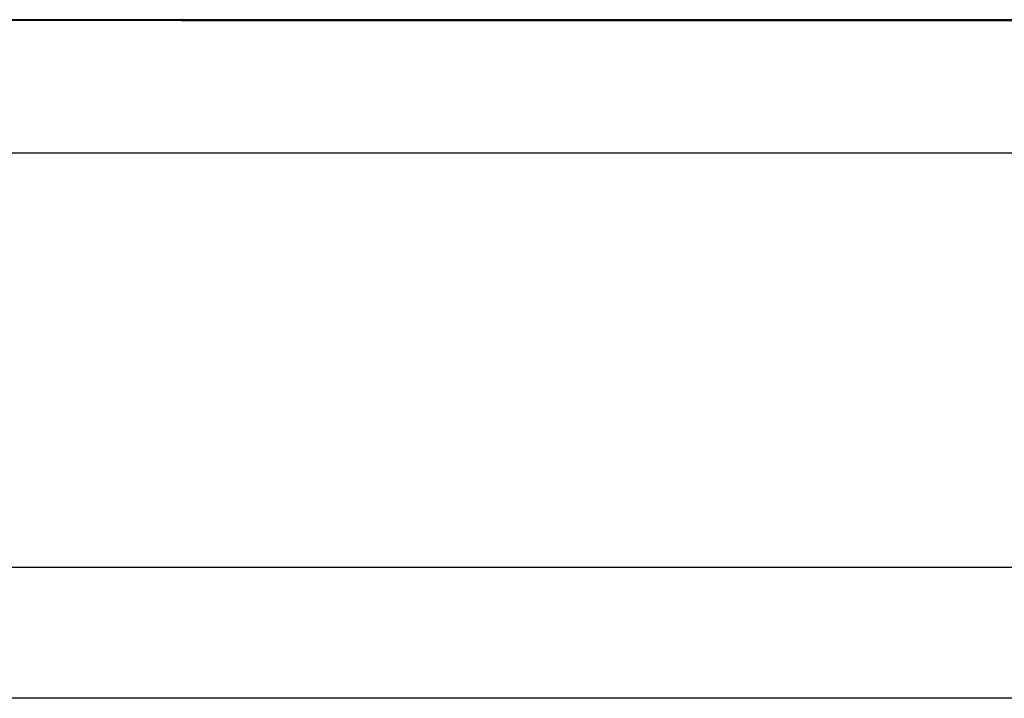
# Model space of a CAD drawing. Extents: x 1422 to 4284, y 1650 to 2964.
# Tile 4 of 30: x 1734.57 to 1740.51, y 2076.48 to 2080.58. Entities that reach past the tile are written whole.
import ezdxf

# ---------------------------------------------------------------- set-up
doc = ezdxf.new("R2010")
doc.units = 0
doc.layers.add('KF_SEQUENZA_10_NW_REAR', color=7, linetype='CONTINUOUS')
doc.layers.add('KF_SEQUENZA_10_NW_TOP', color=7, linetype='CONTINUOUS')

# ---------------------------------------------------------------- blocks, each defined once
blk = doc.blocks.new('KF_SEQUENZA_10_NW_TOP')
at = {"layer": 'KF_SEQUENZA_10_NW_TOP'}
for p, q in [((-82.1324, 415.8012), (-82.1324, 415.8009)), ((-82.1324, 415.7988), (-82.1324, 415.7986)), ((-81.6592, 415.8012), (-82.0924, 415.8012)), ((-82.0924, 415.8012), (-82.0924, 415.8012)), ((-81.6592, 415.7989), (-82.0924, 415.7989)), ((-82.0924, 415.7989), (-82.0924, 415.7989)), ((-82.0318, 415.8011), (-82.0318, 415.8009)), ((-82.0318, 415.8011), (-81.5935, 415.8011)), ((-82.0318, 415.7987), (-82.0318, 415.7985)), ((-82.0318, 415.7987), (-81.5935, 415.7987)), ((-90.8824, 412.4981), (-61.8824, 412.4981)), ((119.7118, 411.7067), (-120.3118, 411.7067))]:
    blk.add_line(p, q, dxfattribs=at)
for points in [[(-79.2435, 415.802, 0), (-79.8005, 415.802, 0), (-80.3493, 415.802, 0), (-80.8885, 415.802, 0), (-81.4169, 415.802, 0), (-81.9331, 415.802, 0), (-82.436, 415.802, 0), (-82.9243, 415.802, 0), (-83.3968, 415.802, 0), (-83.8524, 415.802, 0), (-84.29, 415.802, 0), (-84.7086, 415.801, 0), (-85.1071, 415.801, 0), (-85.4846, 415.801, 0), (-85.8402, 415.801, 0)], [(-85.8402, 415.801, 0), (-85.4846, 415.801, 0), (-85.1071, 415.801, 0), (-84.7086, 415.801, 0), (-84.29, 415.801, 0), (-83.8524, 415.801, 0), (-83.3968, 415.801, 0), (-82.9243, 415.801, 0), (-82.436, 415.801, 0), (-81.9331, 415.801, 0), (-81.4169, 415.801, 0), (-80.8885, 415.801, 0), (-80.3493, 415.801, 0), (-79.8005, 415.801, 0), (-79.2435, 415.801, 0)], [(-79.2435, 415.799, 0), (-79.8005, 415.799, 0), (-80.3493, 415.799, 0), (-80.8885, 415.799, 0), (-81.4169, 415.799, 0), (-81.9331, 415.799, 0), (-82.436, 415.799, 0), (-82.9243, 415.799, 0), (-83.3968, 415.799, 0), (-83.8524, 415.799, 0), (-84.29, 415.799, 0), (-84.7086, 415.799, 0), (-85.1071, 415.799, 0), (-85.4846, 415.799, 0), (-85.8402, 415.799, 0)], [(-85.8402, 415.799, 0), (-85.4846, 415.799, 0), (-85.1071, 415.799, 0), (-84.7086, 415.798, 0), (-84.29, 415.798, 0), (-83.8524, 415.798, 0), (-83.3968, 415.798, 0), (-82.9243, 415.798, 0), (-82.436, 415.798, 0), (-81.9331, 415.798, 0), (-81.4169, 415.798, 0), (-80.8885, 415.798, 0), (-80.3493, 415.798, 0), (-79.8005, 415.798, 0), (-79.2435, 415.798, 0)], [(-79.6261, 415.802, 0), (-79.7975, 415.801, 0), (-79.9674, 415.801, 0), (-80.1358, 415.801, 0), (-80.3027, 415.801, 0), (-80.4679, 415.801, 0), (-80.6315, 415.801, 0), (-80.7932, 415.801, 0), (-80.9532, 415.801, 0), (-81.1113, 415.801, 0), (-81.2674, 415.801, 0), (-81.4215, 415.801, 0), (-81.5735, 415.801, 0), (-81.7233, 415.801, 0), (-81.8709, 415.801, 0), (-82.0163, 415.801, 0), (-82.1593, 415.801, 0), (-82.2999, 415.801, 0), (-82.4381, 415.801, 0), (-82.5738, 415.801, 0), (-82.7069, 415.801, 0), (-82.8374, 415.801, 0), (-82.9652, 415.801, 0), (-83.0903, 415.801, 0), (-83.2125, 415.801, 0), (-83.332, 415.801, 0), (-83.4486, 415.801, 0), (-83.5623, 415.801, 0), (-83.6729, 415.801, 0), (-83.7806, 415.801, 0), (-83.8852, 415.801, 0), (-83.9867, 415.801, 0), (-84.085, 415.801, 0), (-84.1802, 415.801, 0), (-84.2721, 415.801, 0), (-84.3607, 415.801, 0), (-84.4461, 415.801, 0), (-84.5281, 415.801, 0), (-84.6067, 415.801, 0), (-84.6819, 415.801, 0), (-84.7537, 415.801, 0), (-84.822, 415.801, 0), (-84.8868, 415.801, 0), (-84.948, 415.801, 0), (-85.0058, 415.801, 0), (-85.0599, 415.801, 0), (-85.1105, 415.801, 0), (-85.1574, 415.801, 0), (-85.2008, 415.801, 0), (-85.2404, 415.801, 0), (-85.2764, 415.801, 0), (-85.3087, 415.801, 0), (-85.3373, 415.801, 0), (-85.3622, 415.801, 0), (-85.3833, 415.801, 0), (-85.4008, 415.801, 0), (-85.4145, 415.801, 0), (-85.4244, 415.801, 0), (-85.4306, 415.801, 0), (-85.4331, 415.801, 0), (-85.4318, 415.801, 0), (-85.4268, 415.801, 0), (-85.418, 415.801, 0), (-85.4054, 415.801, 0), (-85.3892, 415.801, 0), (-85.3692, 415.801, 0), (-85.3454, 415.801, 0), (-85.318, 415.801, 0), (-85.2869, 415.801, 0), (-85.252, 415.801, 0), (-85.2135, 415.801, 0), (-85.1713, 415.801, 0), (-85.1255, 415.801, 0), (-85.0761, 415.801, 0), (-85.023, 415.801, 0), (-84.9664, 415.801, 0), (-84.9062, 415.801, 0), (-84.8425, 415.801, 0), (-84.7753, 415.801, 0), (-84.7046, 415.801, 0), (-84.6305, 415.801, 0), (-84.5529, 415.801, 0), (-84.472, 415.801, 0), (-84.3877, 415.801, 0), (-84.3001, 415.801, 0), (-84.2092, 415.801, 0), (-84.115, 415.801, 0), (-84.0177, 415.801, 0), (-83.9172, 415.801, 0), (-83.8135, 415.801, 0), (-83.7068, 415.801, 0), (-83.5971, 415.801, 0), (-83.4843, 415.801, 0), (-83.3687, 415.801, 0), (-83.2501, 415.801, 0), (-83.1287, 415.801, 0), (-83.0044, 415.801, 0), (-82.8775, 415.801, 0), (-82.7478, 415.801, 0), (-82.6155, 415.801, 0), (-82.4807, 415.801, 0), (-82.3433, 415.801, 0), (-82.2034, 415.801, 0), (-82.0611, 415.801, 0), (-81.9165, 415.801, 0), (-81.7696, 415.801, 0), (-81.6204, 415.801, 0), (-81.4691, 415.801, 0), (-81.3156, 415.801, 0), (-81.1601, 415.801, 0), (-81.0027, 415.801, 0), (-80.8433, 415.801, 0), (-80.6821, 415.801, 0), (-80.5191, 415.801, 0), (-80.3543, 415.801, 0), (-80.188, 415.801, 0), (-80.02, 415.801, 0), (-79.8506, 415.801, 0), (-79.6797, 415.801, 0)], [(-79.6261, 415.799, 0), (-79.7975, 415.799, 0), (-79.9674, 415.799, 0), (-80.1358, 415.799, 0), (-80.3027, 415.799, 0), (-80.4679, 415.799, 0), (-80.6315, 415.799, 0), (-80.7932, 415.799, 0), (-80.9532, 415.799, 0), (-81.1113, 415.799, 0), (-81.2674, 415.799, 0), (-81.4215, 415.799, 0), (-81.5735, 415.799, 0), (-81.7233, 415.799, 0), (-81.8709, 415.799, 0), (-82.0163, 415.799, 0), (-82.1593, 415.799, 0), (-82.2999, 415.799, 0), (-82.4381, 415.799, 0), (-82.5738, 415.799, 0), (-82.7069, 415.799, 0), (-82.8374, 415.799, 0), (-82.9652, 415.799, 0), (-83.0903, 415.799, 0), (-83.2125, 415.799, 0), (-83.332, 415.799, 0), (-83.4486, 415.799, 0), (-83.5623, 415.799, 0), (-83.6729, 415.799, 0), (-83.7806, 415.799, 0), (-83.8852, 415.799, 0), (-83.9867, 415.799, 0), (-84.085, 415.799, 0), (-84.1802, 415.799, 0), (-84.2721, 415.799, 0), (-84.3607, 415.799, 0), (-84.4461, 415.799, 0), (-84.5281, 415.799, 0), (-84.6067, 415.799, 0), (-84.6819, 415.799, 0), (-84.7537, 415.799, 0), (-84.822, 415.799, 0), (-84.8868, 415.799, 0), (-84.948, 415.799, 0), (-85.0058, 415.799, 0), (-85.0599, 415.799, 0), (-85.1105, 415.799, 0), (-85.1574, 415.799, 0), (-85.2008, 415.799, 0), (-85.2404, 415.799, 0), (-85.2764, 415.799, 0), (-85.3087, 415.799, 0), (-85.3373, 415.799, 0), (-85.3622, 415.799, 0), (-85.3833, 415.799, 0), (-85.4008, 415.799, 0), (-85.4145, 415.799, 0), (-85.4244, 415.799, 0), (-85.4306, 415.799, 0), (-85.4331, 415.799, 0), (-85.4318, 415.799, 0), (-85.4268, 415.799, 0), (-85.418, 415.799, 0), (-85.4054, 415.799, 0), (-85.3892, 415.799, 0), (-85.3692, 415.799, 0), (-85.3454, 415.799, 0), (-85.318, 415.799, 0), (-85.2869, 415.799, 0), (-85.252, 415.799, 0), (-85.2135, 415.799, 0), (-85.1713, 415.799, 0), (-85.1255, 415.799, 0), (-85.0761, 415.799, 0), (-85.023, 415.799, 0), (-84.9664, 415.799, 0), (-84.9062, 415.799, 0), (-84.8425, 415.799, 0), (-84.7753, 415.799, 0), (-84.7046, 415.799, 0), (-84.6305, 415.799, 0), (-84.5529, 415.799, 0), (-84.472, 415.799, 0), (-84.3877, 415.799, 0), (-84.3001, 415.799, 0), (-84.2092, 415.799, 0), (-84.115, 415.799, 0), (-84.0177, 415.799, 0), (-83.9172, 415.799, 0), (-83.8135, 415.799, 0), (-83.7068, 415.799, 0), (-83.5971, 415.799, 0), (-83.4843, 415.799, 0), (-83.3687, 415.799, 0), (-83.2501, 415.799, 0), (-83.1287, 415.799, 0), (-83.0044, 415.799, 0), (-82.8775, 415.799, 0), (-82.7478, 415.799, 0), (-82.6155, 415.799, 0), (-82.4807, 415.799, 0), (-82.3433, 415.799, 0), (-82.2034, 415.799, 0), (-82.0611, 415.799, 0), (-81.9165, 415.799, 0), (-81.7696, 415.799, 0), (-81.6204, 415.799, 0), (-81.4691, 415.799, 0), (-81.3156, 415.799, 0), (-81.1601, 415.799, 0), (-81.0027, 415.799, 0), (-80.8433, 415.799, 0), (-80.6821, 415.799, 0), (-80.5191, 415.799, 0), (-80.3543, 415.799, 0), (-80.188, 415.799, 0), (-80.02, 415.798, 0), (-79.8506, 415.798, 0), (-79.6797, 415.798, 0)], [(-82.1324, 415.801, 0), (-82.1324, 415.801, 0), (-82.1323, 415.801, 0), (-82.1321, 415.801, 0), (-82.1319, 415.801, 0), (-82.1316, 415.801, 0), (-82.1312, 415.801, 0), (-82.1308, 415.801, 0), (-82.1303, 415.801, 0), (-82.1297, 415.801, 0), (-82.1291, 415.801, 0), (-82.1284, 415.801, 0), (-82.1276, 415.801, 0), (-82.1268, 415.801, 0), (-82.1259, 415.801, 0), (-82.1249, 415.801, 0), (-82.1239, 415.801, 0), (-82.1228, 415.801, 0), (-82.1216, 415.801, 0), (-82.1204, 415.801, 0), (-82.1191, 415.801, 0), (-82.1177, 415.801, 0), (-82.1162, 415.801, 0), (-82.1147, 415.801, 0), (-82.1132, 415.801, 0), (-82.1115, 415.801, 0), (-82.1098, 415.801, 0), (-82.1081, 415.801, 0), (-82.1062, 415.801, 0), (-82.1043, 415.801, 0), (-82.1024, 415.801, 0), (-82.1003, 415.801, 0), (-82.0982, 415.801, 0), (-82.0961, 415.801, 0), (-82.0938, 415.801, 0), (-82.0915, 415.801, 0), (-82.0892, 415.801, 0), (-82.0867, 415.801, 0), (-82.0842, 415.801, 0), (-82.0817, 415.801, 0), (-82.079, 415.801, 0), (-82.0763, 415.801, 0), (-82.0736, 415.801, 0), (-82.0707, 415.801, 0), (-82.0678, 415.801, 0), (-82.0649, 415.801, 0), (-82.0618, 415.801, 0), (-82.0587, 415.801, 0), (-82.0556, 415.801, 0), (-82.0524, 415.801, 0), (-82.0491, 415.801, 0), (-82.0457, 415.801, 0), (-82.0423, 415.801, 0), (-82.0388, 415.801, 0), (-82.0352, 415.801, 0), (-82.0316, 415.801, 0), (-82.0279, 415.801, 0), (-82.0242, 415.801, 0), (-82.0204, 415.801, 0), (-82.0165, 415.801, 0), (-82.0125, 415.801, 0), (-82.0085, 415.801, 0), (-82.0044, 415.801, 0), (-82.0003, 415.801, 0), (-81.9961, 415.801, 0), (-81.9918, 415.801, 0), (-81.9875, 415.801, 0), (-81.983, 415.801, 0), (-81.9786, 415.801, 0), (-81.974, 415.801, 0), (-81.9694, 415.801, 0), (-81.9648, 415.801, 0), (-81.96, 415.801, 0), (-81.9552, 415.801, 0), (-81.9504, 415.801, 0), (-81.9455, 415.801, 0), (-81.9405, 415.801, 0), (-81.9354, 415.801, 0), (-81.9303, 415.801, 0), (-81.9251, 415.801, 0), (-81.9199, 415.801, 0), (-81.9145, 415.801, 0), (-81.9092, 415.801, 0), (-81.9037, 415.801, 0), (-81.8982, 415.801, 0), (-81.8926, 415.801, 0), (-81.887, 415.801, 0), (-81.8813, 415.801, 0), (-81.8756, 415.801, 0), (-81.8697, 415.801, 0), (-81.8638, 415.801, 0), (-81.8579, 415.801, 0), (-81.8519, 415.801, 0), (-81.8458, 415.801, 0), (-81.8396, 415.801, 0), (-81.8334, 415.801, 0), (-81.8272, 415.801, 0), (-81.8208, 415.801, 0), (-81.8144, 415.801, 0), (-81.808, 415.801, 0), (-81.8014, 415.801, 0), (-81.7949, 415.801, 0), (-81.7882, 415.801, 0), (-81.7815, 415.801, 0), (-81.7747, 415.801, 0), (-81.7679, 415.801, 0), (-81.761, 415.801, 0), (-81.754, 415.801, 0), (-81.747, 415.801, 0), (-81.7399, 415.801, 0), (-81.7328, 415.801, 0), (-81.7255, 415.801, 0), (-81.7183, 415.801, 0), (-81.7109, 415.801, 0), (-81.7035, 415.801, 0), (-81.6961, 415.801, 0), (-81.6886, 415.801, 0), (-81.681, 415.801, 0), (-81.6733, 415.801, 0), (-81.6656, 415.801, 0), (-81.6579, 415.801, 0), (-81.65, 415.801, 0), (-81.6421, 415.801, 0), (-81.6342, 415.801, 0), (-81.6262, 415.801, 0), (-81.6181, 415.801, 0), (-81.61, 415.801, 0), (-81.6018, 415.801, 0), (-81.5935, 415.801, 0)], [(-81.6592, 415.799, 0), (-81.6741, 415.799, 0), (-81.6889, 415.799, 0), (-81.7034, 415.799, 0), (-81.7177, 415.799, 0), (-81.7317, 415.799, 0), (-81.7455, 415.799, 0), (-81.7591, 415.799, 0), (-81.7724, 415.799, 0), (-81.7855, 415.799, 0), (-81.7984, 415.799, 0), (-81.811, 415.799, 0), (-81.8234, 415.799, 0), (-81.8356, 415.799, 0), (-81.8475, 415.799, 0), (-81.8592, 415.799, 0), (-81.8706, 415.799, 0), (-81.8818, 415.799, 0), (-81.8928, 415.799, 0), (-81.9035, 415.799, 0), (-81.914, 415.799, 0), (-81.9242, 415.799, 0), (-81.9342, 415.799, 0), (-81.944, 415.799, 0), (-81.9535, 415.799, 0), (-81.9628, 415.799, 0), (-81.9718, 415.799, 0), (-81.9806, 415.799, 0), (-81.9891, 415.799, 0), (-81.9974, 415.799, 0), (-82.0055, 415.799, 0), (-82.0133, 415.799, 0), (-82.0208, 415.799, 0), (-82.0282, 415.799, 0), (-82.0352, 415.799, 0), (-82.0421, 415.799, 0), (-82.0486, 415.799, 0), (-82.055, 415.799, 0), (-82.0611, 415.799, 0), (-82.0669, 415.799, 0), (-82.0725, 415.799, 0), (-82.0778, 415.799, 0), (-82.0829, 415.799, 0), (-82.0878, 415.799, 0), (-82.0924, 415.799, 0), (-82.0967, 415.799, 0), (-82.1008, 415.799, 0), (-82.1047, 415.799, 0), (-82.1083, 415.799, 0), (-82.1116, 415.799, 0), (-82.1147, 415.799, 0), (-82.1176, 415.799, 0), (-82.1202, 415.799, 0), (-82.1225, 415.799, 0), (-82.1246, 415.799, 0), (-82.1265, 415.799, 0), (-82.1281, 415.799, 0), (-82.1294, 415.799, 0), (-82.1305, 415.799, 0), (-82.1314, 415.799, 0), (-82.132, 415.799, 0), (-82.1323, 415.799, 0), (-82.1324, 415.799, 0), (-82.1323, 415.799, 0), (-82.1319, 415.799, 0), (-82.1312, 415.799, 0), (-82.1303, 415.799, 0), (-82.1291, 415.799, 0), (-82.1277, 415.799, 0), (-82.1261, 415.799, 0), (-82.1242, 415.799, 0), (-82.122, 415.799, 0), (-82.1196, 415.799, 0), (-82.117, 415.799, 0), (-82.1141, 415.799, 0), (-82.1109, 415.799, 0), (-82.1075, 415.799, 0), (-82.1038, 415.799, 0), (-82.0999, 415.799, 0), (-82.0958, 415.799, 0), (-82.0914, 415.799, 0), (-82.0867, 415.799, 0), (-82.0818, 415.799, 0), (-82.0767, 415.799, 0), (-82.0713, 415.799, 0), (-82.0656, 415.799, 0), (-82.0597, 415.799, 0), (-82.0536, 415.799, 0), (-82.0472, 415.799, 0), (-82.0406, 415.799, 0), (-82.0337, 415.799, 0), (-82.0266, 415.799, 0), (-82.0192, 415.799, 0), (-82.0116, 415.799, 0), (-82.0037, 415.799, 0), (-81.9956, 415.799, 0), (-81.9873, 415.799, 0), (-81.9787, 415.799, 0), (-81.9698, 415.799, 0), (-81.9607, 415.799, 0), (-81.9514, 415.799, 0), (-81.9418, 415.799, 0), (-81.932, 415.799, 0), (-81.922, 415.799, 0), (-81.9117, 415.799, 0), (-81.9012, 415.799, 0), (-81.8904, 415.799, 0), (-81.8794, 415.799, 0), (-81.8681, 415.799, 0), (-81.8566, 415.799, 0), (-81.8449, 415.799, 0), (-81.8329, 415.799, 0), (-81.8207, 415.799, 0), (-81.8082, 415.799, 0), (-81.7956, 415.799, 0), (-81.7826, 415.799, 0), (-81.7695, 415.799, 0), (-81.7561, 415.799, 0), (-81.7425, 415.799, 0), (-81.7286, 415.799, 0), (-81.7145, 415.799, 0), (-81.7002, 415.799, 0), (-81.6857, 415.799, 0), (-81.6709, 415.799, 0), (-81.6559, 415.799, 0), (-81.6406, 415.799, 0), (-81.6251, 415.799, 0), (-81.6094, 415.799, 0), (-81.5935, 415.799, 0)], [(-79.674, 415.801, 0), (-79.769, 415.801, 0), (-79.8628, 415.801, 0), (-79.9555, 415.801, 0), (-80.047, 415.801, 0), (-80.1372, 415.801, 0), (-80.2262, 415.801, 0), (-80.3138, 415.801, 0), (-80.4002, 415.801, 0), (-80.4851, 415.801, 0), (-80.5687, 415.801, 0), (-80.6509, 415.801, 0), (-80.7316, 415.801, 0), (-80.8109, 415.801, 0), (-80.8886, 415.801, 0), (-80.9649, 415.801, 0), (-81.0395, 415.801, 0), (-81.1126, 415.801, 0), (-81.1841, 415.801, 0), (-81.254, 415.801, 0), (-81.3222, 415.801, 0), (-81.3888, 415.801, 0), (-81.4537, 415.801, 0), (-81.5168, 415.801, 0), (-81.5782, 415.801, 0), (-81.6378, 415.801, 0), (-81.6957, 415.801, 0), (-81.7518, 415.801, 0), (-81.806, 415.801, 0), (-81.8585, 415.801, 0), (-81.909, 415.801, 0), (-81.9577, 415.801, 0), (-82.0045, 415.801, 0), (-82.0494, 415.801, 0), (-82.0924, 415.801, 0)], [(-79.674, 415.799, 0), (-79.769, 415.799, 0), (-79.8628, 415.799, 0), (-79.9555, 415.799, 0), (-80.047, 415.799, 0), (-80.1372, 415.799, 0), (-80.2262, 415.799, 0), (-80.3138, 415.799, 0), (-80.4002, 415.799, 0), (-80.4851, 415.799, 0), (-80.5687, 415.799, 0), (-80.6509, 415.799, 0), (-80.7316, 415.799, 0), (-80.8109, 415.799, 0), (-80.8886, 415.799, 0), (-80.9649, 415.799, 0), (-81.0395, 415.799, 0), (-81.1126, 415.799, 0), (-81.1841, 415.799, 0), (-81.254, 415.799, 0), (-81.3222, 415.799, 0), (-81.3888, 415.799, 0), (-81.4537, 415.799, 0), (-81.5168, 415.799, 0), (-81.5782, 415.799, 0), (-81.6378, 415.799, 0), (-81.6957, 415.799, 0), (-81.7518, 415.799, 0), (-81.806, 415.799, 0), (-81.8585, 415.799, 0), (-81.909, 415.799, 0), (-81.9577, 415.799, 0), (-82.0045, 415.799, 0), (-82.0494, 415.799, 0), (-82.0924, 415.799, 0)], [(-82.0318, 415.801, 0), (-81.9861, 415.801, 0), (-81.9386, 415.801, 0), (-81.8891, 415.801, 0), (-81.8378, 415.801, 0), (-81.7847, 415.801, 0), (-81.7297, 415.801, 0), (-81.6729, 415.801, 0), (-81.6143, 415.801, 0), (-81.554, 415.801, 0), (-81.4919, 415.801, 0), (-81.428, 415.801, 0), (-81.3625, 415.801, 0), (-81.2953, 415.801, 0), (-81.2264, 415.801, 0), (-81.1559, 415.801, 0), (-81.0837, 415.801, 0), (-81.01, 415.801, 0), (-80.9347, 415.801, 0), (-80.8579, 415.801, 0), (-80.7795, 415.801, 0), (-80.6997, 415.801, 0), (-80.6184, 415.801, 0), (-80.5356, 415.801, 0), (-80.4515, 415.801, 0), (-80.366, 415.801, 0), (-80.2791, 415.801, 0), (-80.1909, 415.801, 0), (-80.1015, 415.801, 0), (-80.0107, 415.801, 0), (-79.9188, 415.801, 0), (-79.8256, 415.801, 0), (-79.7313, 415.801, 0)], [(-82.0318, 415.799, 0), (-81.9861, 415.799, 0), (-81.9386, 415.799, 0), (-81.8891, 415.799, 0), (-81.8378, 415.799, 0), (-81.7847, 415.799, 0), (-81.7297, 415.799, 0), (-81.6729, 415.799, 0), (-81.6143, 415.799, 0), (-81.554, 415.799, 0), (-81.4919, 415.799, 0), (-81.428, 415.799, 0), (-81.3625, 415.799, 0), (-81.2953, 415.799, 0), (-81.2264, 415.799, 0), (-81.1559, 415.799, 0), (-81.0837, 415.799, 0), (-81.01, 415.799, 0), (-80.9347, 415.799, 0), (-80.8579, 415.799, 0), (-80.7795, 415.799, 0), (-80.6997, 415.799, 0), (-80.6184, 415.799, 0), (-80.5356, 415.799, 0), (-80.4515, 415.799, 0), (-80.366, 415.799, 0), (-80.2791, 415.799, 0), (-80.1909, 415.799, 0), (-80.1015, 415.799, 0), (-80.0107, 415.799, 0), (-79.9188, 415.799, 0), (-79.8256, 415.799, 0), (-79.7313, 415.799, 0)], [(-85.8425, 414.998, 0), (-85.5422, 414.998, 0), (-85.2364, 414.998, 0), (-84.9252, 414.998, 0), (-84.6089, 414.998, 0), (-84.2876, 414.998, 0), (-83.9615, 414.998, 0), (-83.6309, 414.998, 0), (-83.2959, 414.998, 0), (-82.9568, 414.998, 0), (-82.6137, 414.998, 0), (-82.2668, 414.998, 0), (-81.9164, 414.998, 0), (-81.5627, 414.998, 0), (-81.2058, 414.998, 0), (-80.8461, 414.998, 0), (-80.4836, 414.998, 0), (-80.1187, 414.998, 0), (-79.7515, 414.998, 0), (-79.3823, 414.998, 0)], [(-85.7894, 412.498, 0), (-85.6308, 412.498, 0), (-85.4706, 412.498, 0), (-85.3089, 412.498, 0), (-85.1458, 412.498, 0), (-84.9811, 412.498, 0), (-84.815, 412.498, 0), (-84.6475, 412.498, 0), (-84.4785, 412.498, 0), (-84.3083, 412.498, 0), (-84.1366, 412.498, 0), (-83.9637, 412.498, 0), (-83.7895, 412.498, 0), (-83.6141, 412.498, 0), (-83.4374, 412.498, 0), (-83.2596, 412.498, 0), (-83.0806, 412.498, 0), (-82.9004, 412.498, 0), (-82.7192, 412.498, 0), (-82.5369, 412.498, 0), (-82.3535, 412.498, 0), (-82.1692, 412.498, 0), (-81.9839, 412.498, 0), (-81.7976, 412.498, 0), (-81.6104, 412.498, 0), (-81.4224, 412.498, 0), (-81.2335, 412.498, 0), (-81.0438, 412.498, 0), (-80.8533, 412.498, 0), (-80.662, 412.498, 0), (-80.47, 412.498, 0), (-80.2774, 412.498, 0), (-80.084, 412.498, 0), (-79.8901, 412.498, 0), (-79.6956, 412.498, 0)]]:
    blk.add_polyline3d(points, dxfattribs=at)

msp = doc.modelspace()

# ---------------------------------------------------------------- block references
at = {"layer": 'KF_SEQUENZA_10_NW_REAR'}
msp.add_blockref('KF_SEQUENZA_10_NW_TOP', (1820.2502, 1664.7747), dxfattribs=at)

doc.saveas('drawing.dxf')
